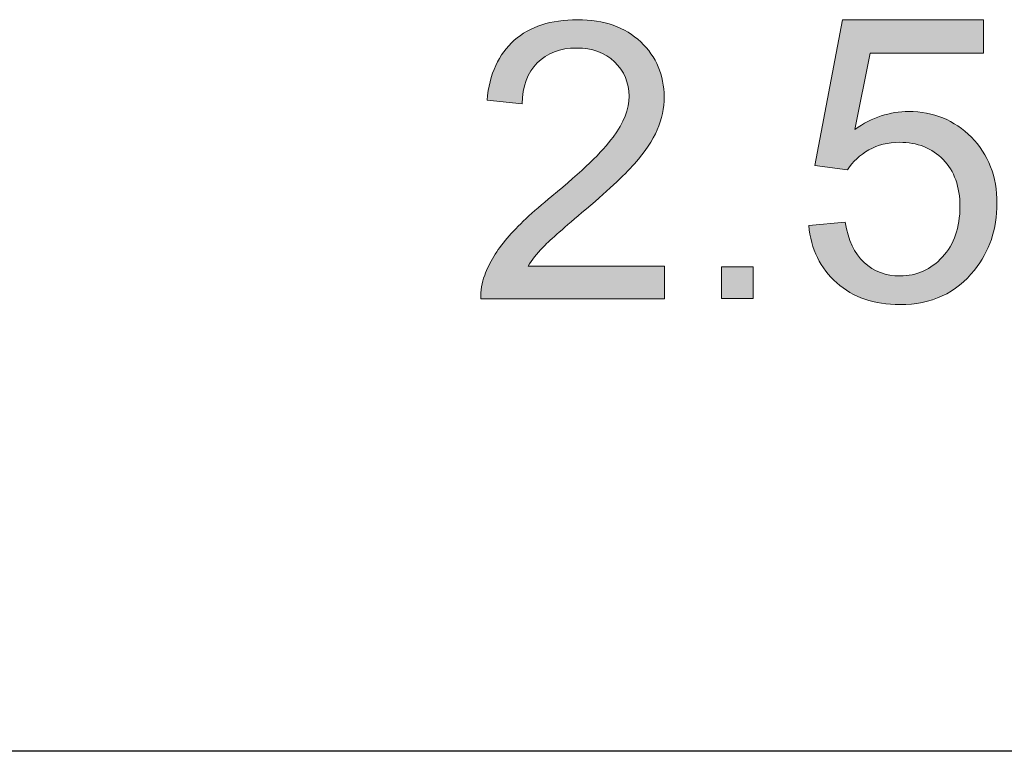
# Model space of a CAD drawing. Header units: inches. Extents: x 2053 to 2350, y -5132 to -4922.
# Tile 10 of 25: x 2271.91 to 2277.37, y -5006.56 to -5002.51. Entities that reach past the tile are written whole.
import ezdxf

# ---------------------------------------------------------------- set-up
doc = ezdxf.new("R2010")
doc.units = ezdxf.units.IN
doc.header["$MEASUREMENT"] = 0
doc.layers.add('RED', color=1, linetype='Continuous', lineweight=15)

msp = doc.modelspace()

# ---------------------------------------------------------------- hatches: boundary and pattern name
at = {"lineweight": 0}
h = msp.add_hatch(color=1, dxfattribs=at)
edge = h.paths.add_edge_path()
edge.add_spline(control_points=[(2274.7257, -5003.8721), (2274.7257, -5003.8721), (2275.4824, -5003.8723), (2275.4824, -5003.8723)], knot_values=[0.954545, 0.954545, 0.954545, 0.954545, 1, 1, 1, 1], degree=3, periodic=0)
edge.add_spline(control_points=[(2275.4824, -5003.8723), (2275.4824, -5003.8723), (2275.4824, -5004.0543), (2275.4824, -5004.0543)], knot_values=[0, 0, 0, 0, 0.045455, 0.045455, 0.045455, 0.045455], degree=3, periodic=0)
edge.add_spline(control_points=[(2275.4824, -5004.0543), (2275.4824, -5004.0543), (2274.4628, -5004.0543), (2274.4628, -5004.0543)], knot_values=[0.045455, 0.045455, 0.045455, 0.045455, 0.090909, 0.090909, 0.090909, 0.090909], degree=3, periodic=0)
edge.add_spline(control_points=[(2274.4628, -5004.0543), (2274.4614, -5004.0087), (2274.4686, -5003.9649), (2274.4848, -5003.9228)], knot_values=[0.090909, 0.090909, 0.090909, 0.090909, 0.136364, 0.136364, 0.136364, 0.136364], degree=3, periodic=0)
edge.add_spline(control_points=[(2274.4848, -5003.9228), (2274.5106, -5003.8532), (2274.5522, -5003.785), (2274.6094, -5003.7174)], knot_values=[0.136364, 0.136364, 0.136364, 0.136364, 0.181818, 0.181818, 0.181818, 0.181818], degree=3, periodic=0)
edge.add_spline(control_points=[(2274.6094, -5003.7174), (2274.6668, -5003.6503), (2274.7493, -5003.5723), (2274.8571, -5003.4844)], knot_values=[0.181818, 0.181818, 0.181818, 0.181818, 0.227273, 0.227273, 0.227273, 0.227273], degree=3, periodic=0)
edge.add_spline(control_points=[(2274.8571, -5003.4844), (2275.0249, -5003.3465), (2275.1384, -5003.2377), (2275.1972, -5003.1572)], knot_values=[0.227273, 0.227273, 0.227273, 0.227273, 0.272727, 0.272727, 0.272727, 0.272727], degree=3, periodic=0)
edge.add_spline(control_points=[(2275.1972, -5003.1572), (2275.2564, -5003.0771), (2275.2856, -5003.0009), (2275.2856, -5002.9295)], knot_values=[0.272727, 0.272727, 0.272727, 0.272727, 0.318182, 0.318182, 0.318182, 0.318182], degree=3, periodic=0)
edge.add_spline(control_points=[(2275.2856, -5002.9295), (2275.2856, -5002.8545), (2275.2585, -5002.7913), (2275.2051, -5002.7395)], knot_values=[0.318182, 0.318182, 0.318182, 0.318182, 0.363636, 0.363636, 0.363636, 0.363636], degree=3, periodic=0)
edge.add_spline(control_points=[(2275.2051, -5002.7395), (2275.1512, -5002.6882), (2275.0813, -5002.6623), (2274.995, -5002.6625)], knot_values=[0.363636, 0.363636, 0.363636, 0.363636, 0.409091, 0.409091, 0.409091, 0.409091], degree=3, periodic=0)
edge.add_spline(control_points=[(2274.995, -5002.6625), (2274.9038, -5002.6623), (2274.831, -5002.6896), (2274.7764, -5002.7446)], knot_values=[0.409091, 0.409091, 0.409091, 0.409091, 0.454545, 0.454545, 0.454545, 0.454545], degree=3, periodic=0)
edge.add_spline(control_points=[(2274.7764, -5002.7446), (2274.7214, -5002.7992), (2274.6937, -5002.8749), (2274.6929, -5002.9715)], knot_values=[0.454545, 0.454545, 0.454545, 0.454545, 0.5, 0.5, 0.5, 0.5], degree=3, periodic=0)
edge.add_spline(control_points=[(2274.6929, -5002.9715), (2274.6929, -5002.9715), (2274.4984, -5002.9518), (2274.4984, -5002.9518)], knot_values=[0.5, 0.5, 0.5, 0.5, 0.545455, 0.545455, 0.545455, 0.545455], degree=3, periodic=0)
edge.add_spline(control_points=[(2274.4984, -5002.9518), (2274.5117, -5002.8063), (2274.5619, -5002.6957), (2274.6489, -5002.6196)], knot_values=[0.545455, 0.545455, 0.545455, 0.545455, 0.590909, 0.590909, 0.590909, 0.590909], degree=3, periodic=0)
edge.add_spline(control_points=[(2274.6489, -5002.6196), (2274.7359, -5002.5434), (2274.8527, -5002.5054), (2274.9995, -5002.5055)], knot_values=[0.590909, 0.590909, 0.590909, 0.590909, 0.636364, 0.636364, 0.636364, 0.636364], degree=3, periodic=0)
edge.add_spline(control_points=[(2274.9995, -5002.5055), (2275.1473, -5002.5053), (2275.2643, -5002.5467), (2275.3506, -5002.6286)], knot_values=[0.636364, 0.636364, 0.636364, 0.636364, 0.681818, 0.681818, 0.681818, 0.681818], degree=3, periodic=0)
edge.add_spline(control_points=[(2275.3506, -5002.6286), (2275.4371, -5002.7108), (2275.4802, -5002.8125), (2275.4802, -5002.9338), (2275.4802, -5002.9338), (2275.4802, -5002.9956), (2275.4676, -5003.0563), (2275.4422, -5003.116)], knot_values=[0.681818, 0.681818, 0.681818, 0.681818, 0.727273, 0.727273, 0.727273, 0.727273, 0.772727, 0.772727, 0.772727, 0.772727], degree=3, periodic=0)
edge.add_spline(control_points=[(2275.4422, -5003.116), (2275.417, -5003.1755), (2275.375, -5003.2384), (2275.3165, -5003.3041)], knot_values=[0.772727, 0.772727, 0.772727, 0.772727, 0.818182, 0.818182, 0.818182, 0.818182], degree=3, periodic=0)
edge.add_spline(control_points=[(2275.3165, -5003.3041), (2275.2579, -5003.3702), (2275.1605, -5003.4606), (2275.0245, -5003.5756)], knot_values=[0.818182, 0.818182, 0.818182, 0.818182, 0.863636, 0.863636, 0.863636, 0.863636], degree=3, periodic=0)
edge.add_spline(control_points=[(2275.0245, -5003.5756), (2274.9111, -5003.6711), (2274.838, -5003.7358), (2274.8058, -5003.7699)], knot_values=[0.863636, 0.863636, 0.863636, 0.863636, 0.909091, 0.909091, 0.909091, 0.909091], degree=3, periodic=0)
edge.add_spline(control_points=[(2274.8058, -5003.7699), (2274.7734, -5003.8036), (2274.7468, -5003.8378), (2274.7257, -5003.8721)], knot_values=[0.909091, 0.909091, 0.909091, 0.909091, 0.954545, 0.954545, 0.954545, 0.954545], degree=3, periodic=0)
h = msp.add_hatch(color=1, dxfattribs=at)
edge = h.paths.add_edge_path()
edge.add_spline(control_points=[(2276.4373, -5003.9653), (2276.3467, -5003.885), (2276.295, -5003.7787), (2276.2821, -5003.6463)], knot_values=[0.954545, 0.954545, 0.954545, 0.954545, 1, 1, 1, 1], degree=3, periodic=0)
edge.add_spline(control_points=[(2276.2821, -5003.6463), (2276.2821, -5003.6463), (2276.4853, -5003.6291), (2276.4853, -5003.6291)], knot_values=[0, 0, 0, 0, 0.045455, 0.045455, 0.045455, 0.045455], degree=3, periodic=0)
edge.add_spline(control_points=[(2276.4853, -5003.6291), (2276.5003, -5003.7281), (2276.5351, -5003.8021), (2276.5898, -5003.852)], knot_values=[0.045455, 0.045455, 0.045455, 0.045455, 0.090909, 0.090909, 0.090909, 0.090909], degree=3, periodic=0)
edge.add_spline(control_points=[(2276.5898, -5003.852), (2276.6448, -5003.9019), (2276.7108, -5003.9268), (2276.7882, -5003.9268), (2276.7882, -5003.9268), (2276.8813, -5003.9268), (2276.9601, -5003.8916), (2277.0243, -5003.8216)], knot_values=[0.090909, 0.090909, 0.090909, 0.090909, 0.136364, 0.136364, 0.136364, 0.136364, 0.181818, 0.181818, 0.181818, 0.181818], degree=3, periodic=0)
edge.add_spline(control_points=[(2277.0243, -5003.8216), (2277.0888, -5003.7512), (2277.1211, -5003.658), (2277.1211, -5003.5421), (2277.1211, -5003.5421), (2277.1211, -5003.4318), (2277.0903, -5003.3449), (2277.0284, -5003.2811)], knot_values=[0.181818, 0.181818, 0.181818, 0.181818, 0.227273, 0.227273, 0.227273, 0.227273, 0.272727, 0.272727, 0.272727, 0.272727], degree=3, periodic=0)
edge.add_spline(control_points=[(2277.0284, -5003.2811), (2276.9664, -5003.2173), (2276.8854, -5003.1854), (2276.7849, -5003.1854), (2276.7849, -5003.1854), (2276.7225, -5003.1854), (2276.6664, -5003.1997), (2276.6162, -5003.2279)], knot_values=[0.272727, 0.272727, 0.272727, 0.272727, 0.318182, 0.318182, 0.318182, 0.318182, 0.363636, 0.363636, 0.363636, 0.363636], degree=3, periodic=0)
edge.add_spline(control_points=[(2276.6162, -5003.2279), (2276.566, -5003.2561), (2276.5267, -5003.2928), (2276.4981, -5003.3379)], knot_values=[0.363636, 0.363636, 0.363636, 0.363636, 0.409091, 0.409091, 0.409091, 0.409091], degree=3, periodic=0)
edge.add_spline(control_points=[(2276.4981, -5003.3379), (2276.4981, -5003.3379), (2276.3166, -5003.3144), (2276.3166, -5003.3144)], knot_values=[0.409091, 0.409091, 0.409091, 0.409091, 0.454545, 0.454545, 0.454545, 0.454545], degree=3, periodic=0)
edge.add_spline(control_points=[(2276.3166, -5003.3144), (2276.3166, -5003.3144), (2276.4691, -5002.5055), (2276.4691, -5002.5055)], knot_values=[0.454545, 0.454545, 0.454545, 0.454545, 0.5, 0.5, 0.5, 0.5], degree=3, periodic=0)
edge.add_spline(control_points=[(2276.4691, -5002.5055), (2276.4691, -5002.5055), (2277.2524, -5002.5055), (2277.2524, -5002.5055)], knot_values=[0.5, 0.5, 0.5, 0.5, 0.545455, 0.545455, 0.545455, 0.545455], degree=3, periodic=0)
edge.add_spline(control_points=[(2277.2524, -5002.5055), (2277.2524, -5002.5055), (2277.2524, -5002.6903), (2277.2524, -5002.6903)], knot_values=[0.545455, 0.545455, 0.545455, 0.545455, 0.590909, 0.590909, 0.590909, 0.590909], degree=3, periodic=0)
edge.add_spline(control_points=[(2277.2524, -5002.6903), (2277.2524, -5002.6903), (2276.6239, -5002.6903), (2276.6239, -5002.6903)], knot_values=[0.590909, 0.590909, 0.590909, 0.590909, 0.636364, 0.636364, 0.636364, 0.636364], degree=3, periodic=0)
edge.add_spline(control_points=[(2276.6239, -5002.6903), (2276.6239, -5002.6903), (2276.5388, -5003.1135), (2276.5388, -5003.1135)], knot_values=[0.636364, 0.636364, 0.636364, 0.636364, 0.681818, 0.681818, 0.681818, 0.681818], degree=3, periodic=0)
edge.add_spline(control_points=[(2276.5388, -5003.1135), (2276.6334, -5003.0475), (2276.7328, -5003.0145), (2276.8366, -5003.0145), (2276.8366, -5003.0145), (2276.9741, -5003.0145), (2277.09, -5003.0622), (2277.1846, -5003.1575)], knot_values=[0.681818, 0.681818, 0.681818, 0.681818, 0.727273, 0.727273, 0.727273, 0.727273, 0.772727, 0.772727, 0.772727, 0.772727], degree=3, periodic=0)
edge.add_spline(control_points=[(2277.1846, -5003.1575), (2277.2792, -5003.2528), (2277.3265, -5003.3753), (2277.3265, -5003.5249), (2277.3265, -5003.5249), (2277.3265, -5003.6675), (2277.2847, -5003.7908), (2277.2018, -5003.8945)], knot_values=[0.772727, 0.772727, 0.772727, 0.772727, 0.818182, 0.818182, 0.818182, 0.818182, 0.863636, 0.863636, 0.863636, 0.863636], degree=3, periodic=0)
edge.add_spline(control_points=[(2277.2018, -5003.8945), (2277.1006, -5004.0218), (2276.9627, -5004.0856), (2276.7882, -5004.0856), (2276.7882, -5004.0856), (2276.6448, -5004.0856), (2276.5278, -5004.0456), (2276.4373, -5003.9653)], knot_values=[0.863636, 0.863636, 0.863636, 0.863636, 0.909091, 0.909091, 0.909091, 0.909091, 0.954545, 0.954545, 0.954545, 0.954545], degree=3, periodic=0)
msp.add_hatch(color=1, dxfattribs=at).paths.add_polyline_path([(2275.7987, -5003.8764), (2275.9737, -5003.8764), (2275.9737, -5004.0514), (2275.7987, -5004.0514)])

# ---------------------------------------------------------------- linework, layer by layer
msp.add_line((2305.3998, -5006.5637), (2269.3998, -5006.5637))
at = {"color": 1, "lineweight": 0}
msp.add_lwpolyline([(2275.7987, -5003.8764), (2275.9737, -5003.8764), (2275.9737, -5004.0514), (2275.7987, -5004.0514)], close=True, dxfattribs=at)
at = {"layer": 'RED', "color": 1, "lineweight": 0}
for points in [[(2274.6489, -5002.6196), (2274.7359, -5002.5434), (2274.8527, -5002.5054), (2274.9995, -5002.5055)], [(2274.9995, -5002.5055), (2275.1473, -5002.5053), (2275.2643, -5002.5467), (2275.3506, -5002.6286)], [(2274.4984, -5002.9518), (2274.5117, -5002.8063), (2274.5619, -5002.6957), (2274.6489, -5002.6196)], [(2274.995, -5002.6625), (2274.9038, -5002.6623), (2274.831, -5002.6896), (2274.7764, -5002.7446)], [(2275.2051, -5002.7395), (2275.1512, -5002.6882), (2275.0813, -5002.6623), (2274.995, -5002.6625)], [(2274.7764, -5002.7446), (2274.7214, -5002.7992), (2274.6937, -5002.8749), (2274.6929, -5002.9715)], [(2275.2856, -5002.9295), (2275.2856, -5002.8545), (2275.2585, -5002.7913), (2275.2051, -5002.7395)], [(2275.1972, -5003.1572), (2275.2564, -5003.0771), (2275.2856, -5003.0009), (2275.2856, -5002.9295)], [(2274.6929, -5002.9715), (2274.6929, -5002.9715), (2274.4984, -5002.9518), (2274.4984, -5002.9518)], [(2274.8571, -5003.4844), (2275.0249, -5003.3465), (2275.1384, -5003.2377), (2275.1972, -5003.1572)], [(2275.4422, -5003.116), (2275.417, -5003.1755), (2275.375, -5003.2384), (2275.3165, -5003.3041)], [(2275.3165, -5003.3041), (2275.2579, -5003.3702), (2275.1605, -5003.4606), (2275.0245, -5003.5756)], [(2274.6094, -5003.7174), (2274.6668, -5003.6503), (2274.7493, -5003.5723), (2274.8571, -5003.4844)], [(2275.0245, -5003.5756), (2274.9111, -5003.6711), (2274.838, -5003.7358), (2274.8058, -5003.7699)], [(2274.4848, -5003.9228), (2274.5106, -5003.8532), (2274.5522, -5003.785), (2274.6094, -5003.7174)], [(2274.8058, -5003.7699), (2274.7734, -5003.8036), (2274.7468, -5003.8378), (2274.7257, -5003.8721)], [(2274.7257, -5003.8721), (2274.7257, -5003.8721), (2275.4824, -5003.8723), (2275.4824, -5003.8723)], [(2275.4824, -5003.8723), (2275.4824, -5003.8723), (2275.4824, -5004.0543), (2275.4824, -5004.0543)], [(2274.4628, -5004.0543), (2274.4614, -5004.0087), (2274.4686, -5003.9649), (2274.4848, -5003.9228)], [(2275.4824, -5004.0543), (2275.4824, -5004.0543), (2274.4628, -5004.0543), (2274.4628, -5004.0543)]]:
    msp.add_open_spline(points, degree=3, dxfattribs=at)
at = {"layer": 'RED', "lineweight": 0}
for points in [[(2276.3166, -5003.3144), (2276.3166, -5003.3144), (2276.4691, -5002.5055), (2276.4691, -5002.5055)], [(2276.4691, -5002.5055), (2276.4691, -5002.5055), (2277.2524, -5002.5055), (2277.2524, -5002.5055)], [(2277.2524, -5002.5055), (2277.2524, -5002.5055), (2277.2524, -5002.6903), (2277.2524, -5002.6903)], [(2276.6239, -5002.6903), (2276.6239, -5002.6903), (2276.5388, -5003.1135), (2276.5388, -5003.1135)], [(2277.2524, -5002.6903), (2277.2524, -5002.6903), (2276.6239, -5002.6903), (2276.6239, -5002.6903)], [(2276.6162, -5003.2279), (2276.566, -5003.2561), (2276.5267, -5003.2928), (2276.4981, -5003.3379)], [(2276.4981, -5003.3379), (2276.4981, -5003.3379), (2276.3166, -5003.3144), (2276.3166, -5003.3144)], [(2276.2821, -5003.6463), (2276.2821, -5003.6463), (2276.4853, -5003.6291), (2276.4853, -5003.6291)], [(2276.4373, -5003.9653), (2276.3467, -5003.885), (2276.295, -5003.7787), (2276.2821, -5003.6463)], [(2276.4853, -5003.6291), (2276.5003, -5003.7281), (2276.5351, -5003.8021), (2276.5898, -5003.852)]]:
    msp.add_open_spline(points, degree=3, dxfattribs=at)
at = {"layer": 'RED', "color": 1, "lineweight": 0}
msp.add_open_spline([(2275.3506, -5002.6286), (2275.4371, -5002.7108), (2275.4802, -5002.8125), (2275.4802, -5002.9338), (2275.4802, -5002.9338), (2275.4802, -5002.9956), (2275.4676, -5003.0563), (2275.4422, -5003.116)], degree=3, knots=[0.68181818, 0.68181818, 0.68181818, 0.68181818, 0.72727273, 0.72727273, 0.72727273, 0.72727273, 0.77272727, 0.77272727, 0.77272727, 0.77272727], dxfattribs=at)
at = {"layer": 'RED', "lineweight": 0}
for points, knots in [([(2276.5388, -5003.1135), (2276.6334, -5003.0475), (2276.7328, -5003.0145), (2276.8366, -5003.0145), (2276.8366, -5003.0145), (2276.9741, -5003.0145), (2277.09, -5003.0622), (2277.1846, -5003.1575)], [0.68181818, 0.68181818, 0.68181818, 0.68181818, 0.72727273, 0.72727273, 0.72727273, 0.72727273, 0.77272727, 0.77272727, 0.77272727, 0.77272727]), ([(2277.1846, -5003.1575), (2277.2792, -5003.2528), (2277.3265, -5003.3753), (2277.3265, -5003.5249), (2277.3265, -5003.5249), (2277.3265, -5003.6675), (2277.2847, -5003.7908), (2277.2018, -5003.8945)], [0.77272727, 0.77272727, 0.77272727, 0.77272727, 0.81818182, 0.81818182, 0.81818182, 0.81818182, 0.86363636, 0.86363636, 0.86363636, 0.86363636]), ([(2277.0284, -5003.2811), (2276.9664, -5003.2173), (2276.8854, -5003.1854), (2276.7849, -5003.1854), (2276.7849, -5003.1854), (2276.7225, -5003.1854), (2276.6664, -5003.1997), (2276.6162, -5003.2279)], [0.27272727, 0.27272727, 0.27272727, 0.27272727, 0.31818182, 0.31818182, 0.31818182, 0.31818182, 0.36363636, 0.36363636, 0.36363636, 0.36363636]), ([(2277.0243, -5003.8216), (2277.0888, -5003.7512), (2277.1211, -5003.658), (2277.1211, -5003.5421), (2277.1211, -5003.5421), (2277.1211, -5003.4318), (2277.0903, -5003.3449), (2277.0284, -5003.2811)], [0.18181818, 0.18181818, 0.18181818, 0.18181818, 0.22727273, 0.22727273, 0.22727273, 0.22727273, 0.27272727, 0.27272727, 0.27272727, 0.27272727]), ([(2276.5898, -5003.852), (2276.6448, -5003.9019), (2276.7108, -5003.9268), (2276.7882, -5003.9268), (2276.7882, -5003.9268), (2276.8813, -5003.9268), (2276.9601, -5003.8916), (2277.0243, -5003.8216)], [0.09090909, 0.09090909, 0.09090909, 0.09090909, 0.13636364, 0.13636364, 0.13636364, 0.13636364, 0.18181818, 0.18181818, 0.18181818, 0.18181818]), ([(2277.2018, -5003.8945), (2277.1006, -5004.0218), (2276.9627, -5004.0856), (2276.7882, -5004.0856), (2276.7882, -5004.0856), (2276.6448, -5004.0856), (2276.5278, -5004.0456), (2276.4373, -5003.9653)], [0.86363636, 0.86363636, 0.86363636, 0.86363636, 0.90909091, 0.90909091, 0.90909091, 0.90909091, 0.95454545, 0.95454545, 0.95454545, 0.95454545])]:
    msp.add_open_spline(points, degree=3, knots=knots, dxfattribs=at)

doc.saveas('drawing.dxf')
